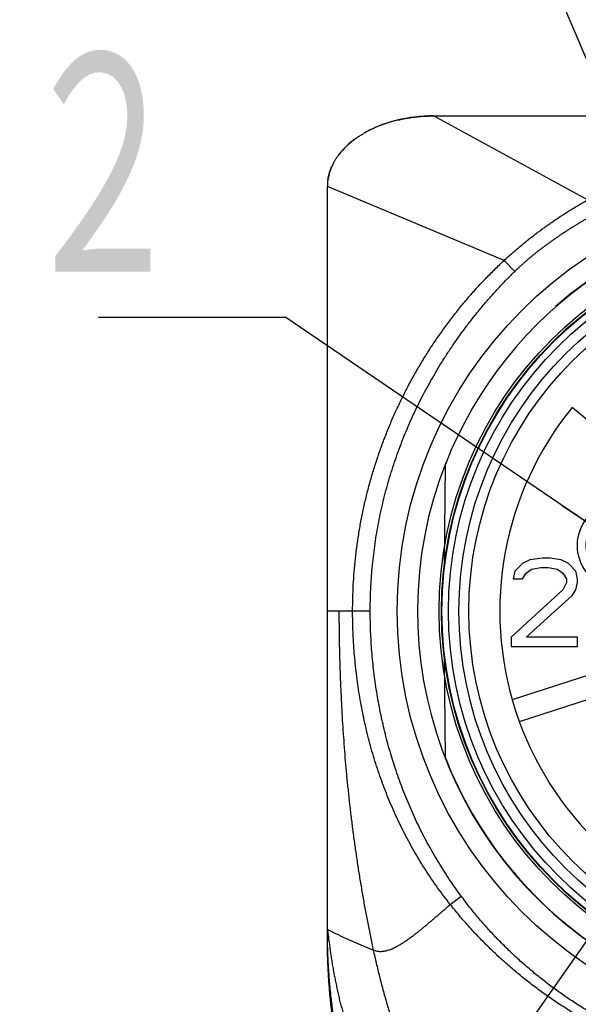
# Model space of a CAD drawing. Header units: millimetres. Extents: x 0 to 840, y 0 to 594.
# Tile 94 of 148: x 275 to 291, y 484 to 512. Entities that reach past the tile are written whole.
import ezdxf

# ---------------------------------------------------------------- set-up
doc = ezdxf.new("R2010")
doc.units = ezdxf.units.MM
doc.header["$LTSCALE"] = 0.36378
for name, color, linetype in [('NoLayerName_001', 7, 'Continuous'), ('NoLayerName_004', 7, 'Continuous'), ('NoLayerName_006', 7, 'Continuous'), ('NoLayerName_007', 7, 'Continuous')]:
    doc.layers.add(name, color=color, linetype=linetype)
doc.styles.get("Standard").update_dxf_attribs({"font": 'txt', "bigfont": 'extfont2'})
doc.dimstyles.get("Standard").update_dxf_attribs({"dimtxt": 2.5, "dimasz": 2.5, "dimexe": 1, "dimexo": 1, "dimtad": 1, "dimdec": 3, "dimzin": 0, "dimdsep": 46, "dimtxsty": 'Standard', "dimcen": 2.5, "dimadec": 3, "dimazin": 0, "dimtfac": 0.75, "dimtdec": 3, "dimtmove": 0, "dimatfit": 3, "dimfxl": 1, "dimarcsym": 0})

msp = doc.modelspace()

# ---------------------------------------------------------------- linework, layer by layer
at = {"layer": 'NoLayerName_001', "color": 8, "linetype": 'Continuous', "lineweight": 25}
for p, q in [((291.0175, 506.4275), (286.6596, 508.8018)), ((288.6573, 504.7177), (283.6595, 506.8018)), ((288.6573, 504.7177), (288.9602, 504.4074)), ((284.8708, 494.8018), (283.6595, 494.8018)), ((287.1328, 486.506), (287.4456, 486.7378)), ((283.6596, 485.5518), (283.6617, 485.5518))]:
    msp.add_line(p, q, dxfattribs=at)
at = {"layer": 'NoLayerName_001', "color": 7, "linetype": 'Continuous', "lineweight": 25}
for p, q in [((286.6596, 508.8018), (308.6596, 508.8018)), ((283.6596, 485.5518), (283.6596, 506.8018)), ((291.1199, 500.1133), (290.5765, 500.5546)), ((286.9716, 496.1676), (286.9958, 498.9494)), ((294.436, 494.0961), (288.8863, 492.2929)), ((286.9958, 490.6542), (286.9716, 493.4359)), ((289.0872, 491.6747), (294.6368, 493.4779)), ((283.6595, 485.8027), (283.6596, 485.8016)), ((283.6596, 485.8014), (283.6596, 485.8007))]:
    msp.add_line(p, q, dxfattribs=at)
msp.add_lwpolyline([(286.6596, 508.8018), (286.5316, 508.7999), (286.2543, 508.7833), (285.9849, 508.7504), (285.7239, 508.702), (285.6273, 508.6796)], dxfattribs=at)
for radius in [12.025, 10.8425, 10.28, 10]:
    msp.add_circle((297.6596, 494.8018), radius, dxfattribs=at)
for centre, radius, start, end in [((284.9922, 506.8013), 1.3327, 172.06315, 179.98173), ((297.6596, 494.8017), 11.442, 21.25332, 158.74668), ((297.6596, 494.8018), 9.125, 140.91667, 255.08333), ((297.6596, 494.8018), 11.442, 201.25332, 338.74668), ((301.4811, 485.8019), 17.8214, 180.00039, 180.80412), ((301.5166, 485.8023), 17.8569, 180.80384, 180.99951)]:
    msp.add_arc(centre, radius, start, end, dxfattribs=at)
for start_param, end_param in [(1.5707963, 1.9230209), (1.9753954, 2.2928945), (2.3931025, 2.6725907), (2.803619, 3.0487815)]:
    msp.add_ellipse((286.6596, 506.8018), major_axis=(3, 0), ratio=0.6666667, start_param=start_param, end_param=end_param, dxfattribs=at)
for points, knots in [([(285.6273, 508.6796), (285.6099, 508.6752), (285.5751, 508.6667), (285.5232, 508.6528), (285.4718, 508.6384), (285.4207, 508.6234), (285.3701, 508.6077), (285.3199, 508.5913), (285.2702, 508.5744), (285.221, 508.5568), (285.1722, 508.5387), (285.124, 508.5199), (285.0763, 508.5005), (285.0292, 508.4806), (284.9826, 508.4601), (284.9366, 508.439), (284.8911, 508.4173), (284.8463, 508.3951), (284.8021, 508.3723), (284.7586, 508.349), (284.7157, 508.3252), (284.6875, 508.3088), (284.6735, 508.3006)], [0, 0, 0, 0, 0.053873, 0.1075414, 0.1609963, 0.2142296, 0.2672339, 0.3200016, 0.3725255, 0.4247982, 0.4768125, 0.5285613, 0.5800376, 0.6312345, 0.6821453, 0.7327635, 0.7830828, 0.833097, 0.8828004, 0.9321873, 0.9812524, 1.0299907, 1.0299907, 1.0299907, 1.0299907]), ([(285.6273, 508.6796), (285.6494, 508.6848), (285.6936, 508.6955), (285.7604, 508.7099), (285.8276, 508.7234), (285.8954, 508.7359), (285.9635, 508.7473), (286.032, 508.7576), (286.1009, 508.7668), (286.1701, 508.775), (286.2395, 508.7821), (286.3091, 508.7882), (286.379, 508.7931), (286.449, 508.797), (286.5191, 508.7997), (286.5893, 508.8015), (286.6361, 508.8016), (286.6596, 508.8018)], [0, 0, 0, 0, 0.068046, 0.1363813, 0.2049865, 0.2738419, 0.3429272, 0.4122222, 0.4817061, 0.5513584, 0.6211581, 0.6910843, 0.7611161, 0.8312324, 0.9014126, 0.9716357, 1.0418813, 1.0418813, 1.0418813, 1.0418813]), ([(283.986, 507.709), (283.993, 507.7179), (284.0068, 507.7359), (284.0282, 507.7623), (284.0502, 507.7886), (284.0728, 507.8147), (284.096, 507.8406), (284.1198, 507.8662), (284.1441, 507.8915), (284.169, 507.9167), (284.1945, 507.9416), (284.2205, 507.9662), (284.2471, 507.9905), (284.2742, 508.0146), (284.3018, 508.0384), (284.33, 508.062), (284.3587, 508.0852), (284.3879, 508.1082), (284.4177, 508.1308), (284.4479, 508.1532), (284.4787, 508.1753), (284.51, 508.197), (284.5417, 508.2184), (284.5739, 508.2395), (284.6067, 508.2603), (284.6398, 508.2807), (284.6622, 508.294), (284.6735, 508.3007)], [0, 0, 0, 0, 0.03387332, 0.06795481, 0.10224696, 0.13675206, 0.17147216, 0.2064091, 0.2415645, 0.27693982, 0.31253632, 0.34835509, 0.38439706, 0.420663, 0.45715355, 0.49386919, 0.53081031, 0.56797714, 0.60536984, 0.64298843, 0.68083287, 0.71890301, 0.75719863, 0.79571912, 0.83446288, 0.87342795, 0.9126122, 0.9126122, 0.9126122, 0.9126122]), ([(283.6724, 506.9853), (283.6743, 506.9979), (283.6779, 507.0231), (283.6849, 507.0607), (283.6928, 507.0982), (283.7017, 507.1357), (283.7118, 507.173), (283.7229, 507.2101), (283.735, 507.2472), (283.7481, 507.284), (283.7624, 507.3207), (283.7776, 507.3572), (283.7939, 507.3935), (283.8112, 507.4296), (283.8295, 507.4655), (283.8489, 507.5011), (283.8692, 507.5365), (283.8906, 507.5716), (283.913, 507.6064), (283.9364, 507.641), (283.9606, 507.6752), (283.9776, 507.6976), (283.9861, 507.7089)], [0, 0, 0, 0, 0.03813013, 0.07635925, 0.11470299, 0.15317664, 0.19179507, 0.23057281, 0.26952403, 0.30866251, 0.34800171, 0.38755473, 0.42733432, 0.46735293, 0.50762269, 0.54815541, 0.58896263, 0.63005558, 0.67144472, 0.7131385, 0.75514441, 0.79746921, 0.79746921, 0.79746921, 0.79746921]), ([(283.6596, 485.8007), (283.6598, 485.7965), (283.6602, 485.7879), (283.6618, 485.775), (283.664, 485.758), (283.6676, 485.7324), (283.6717, 485.7026), (283.6758, 485.6728), (283.6882, 485.579), (283.6993, 485.4938), (283.7094, 485.417)], [0, 0, 0, 0, 0.0128933, 0.02579934, 0.03871442, 0.0645232, 0.10320545, 0.12899633, 0.15479302, 0.38698103, 0.38698103, 0.38698103, 0.38698103]), ([(283.8867, 482.7755), (283.8794, 482.8184), (283.8645, 482.9046), (283.844, 483.0348), (283.8243, 483.1665), (283.8057, 483.2995), (283.7882, 483.4339), (283.7718, 483.5695), (283.7564, 483.7063), (283.7422, 483.8441), (283.7291, 483.9829), (283.7171, 484.1227), (283.7062, 484.2632), (283.6965, 484.4045), (283.6878, 484.5465), (283.6803, 484.689), (283.674, 484.8321), (283.6688, 484.9755), (283.6647, 485.1193), (283.6618, 485.2633), (283.6599, 485.4075), (283.6598, 485.5037), (283.6596, 485.5518)], [0, 0, 0, 0, 0.1305214, 0.2623866, 0.3955362, 0.5299108, 0.6654467, 0.8020734, 0.9397196, 1.0783133, 1.2177825, 1.3580549, 1.4990579, 1.6407186, 1.7829642, 1.9257217, 2.0689179, 2.2124797, 2.3563338, 2.5004071, 2.6446264, 2.7889187, 2.7889187, 2.7889187, 2.7889187]), ([(283.954, 482.6692), (283.9455, 482.7121), (283.928, 482.7983), (283.9037, 482.9288), (283.8803, 483.061), (283.8581, 483.1949), (283.8369, 483.3305), (283.817, 483.4675), (283.7981, 483.6061), (283.7805, 483.746), (283.764, 483.8873), (283.7487, 484.0297), (283.7346, 484.1732), (283.7217, 484.3178), (283.71, 484.4632), (283.6994, 484.6095), (283.6901, 484.7565), (283.682, 484.9042), (283.6752, 485.0524), (283.6696, 485.2011), (283.665, 485.3502), (283.6632, 485.4497), (283.6622, 485.4995)], [0, 0, 0, 0, 0.1311068, 0.2638354, 0.3981208, 0.5338974, 0.6710995, 0.809661, 0.9495146, 1.0905857, 1.2327949, 1.3760621, 1.5203073, 1.6654497, 1.8114086, 1.9581029, 2.1054512, 2.2533721, 2.401784, 2.5506055, 2.6997548, 2.8491502, 2.8491502, 2.8491502, 2.8491502]), ([(283.9535, 482.6716), (283.945, 482.7143), (283.9277, 482.8002), (283.9035, 482.9302), (283.8802, 483.0619), (283.858, 483.1953), (283.837, 483.3303), (283.8171, 483.4669), (283.7983, 483.6049), (283.7807, 483.7443), (283.7643, 483.885), (283.749, 484.0268), (283.7349, 484.1698), (283.722, 484.3138), (283.7103, 484.4586), (283.6998, 484.6044), (283.6905, 484.7508), (283.6824, 484.8979), (283.6755, 485.0455), (283.6698, 485.1936), (283.6653, 485.3421), (283.6634, 485.4412), (283.6623, 485.4908)], [0, 0, 0, 0, 0.1306343, 0.2628772, 0.3966644, 0.531931, 0.6686121, 0.8066423, 0.9459552, 1.0864769, 1.228129, 1.3708325, 1.514508, 1.659076, 1.8044563, 1.950569, 2.0973335, 2.2446695, 2.3924963, 2.5407332, 2.6892996, 2.8381146, 2.8381146, 2.8381146, 2.8381146]), ([(283.7094, 485.417), (283.7127, 485.3918), (283.7194, 485.3412), (283.7298, 485.2654), (283.7403, 485.1897), (283.7512, 485.114), (283.7625, 485.0384), (283.7741, 484.9628), (283.7862, 484.8873), (283.7986, 484.8118), (283.8115, 484.7364), (283.8247, 484.6611), (283.8384, 484.5859), (283.8524, 484.5107), (283.8668, 484.4356), (283.8816, 484.3606), (283.8968, 484.2856), (283.9124, 484.2107), (283.9284, 484.1359), (283.9448, 484.0612), (283.9616, 483.9866), (283.9789, 483.9121), (283.9966, 483.8377), (284.0148, 483.7635), (284.0336, 483.6893), (284.0529, 483.6153), (284.0728, 483.5415), (284.0932, 483.4678), (284.1142, 483.3942), (284.1359, 483.3209), (284.1582, 483.2477), (284.1811, 483.1747), (284.2048, 483.102), (284.2291, 483.0295), (284.2542, 482.9572), (284.28, 482.8852), (284.3067, 482.8135), (284.3341, 482.7421), (284.3625, 482.6711), (284.3917, 482.6004), (284.412, 482.5536), (284.4221, 482.5302)], [0, 0, 0, 0, 0.0764724, 0.1529452, 0.2294178, 0.3058903, 0.3823634, 0.4588373, 0.5353117, 0.6117864, 0.688261, 0.7647354, 0.8412094, 0.9176835, 0.994158, 1.0706331, 1.1471091, 1.2235862, 1.3000642, 1.3765423, 1.4530198, 1.5294966, 1.605973, 1.6824498, 1.758928, 1.835408, 1.9118889, 1.9883703, 2.0648522, 2.1413352, 2.2178203, 2.2943092, 2.3708017, 2.447295, 2.5237871, 2.600277, 2.6767649, 2.7532524, 2.8297422, 2.906236, 2.982732, 2.982732, 2.982732, 2.982732])]:
    msp.add_open_spline(points, degree=3, knots=knots, dxfattribs=at)
at = {"layer": 'NoLayerName_001', "color": 8, "linetype": 'Continuous', "lineweight": 25}
for points, knots in [([(288.6573, 504.7177), (288.686, 504.7441), (288.7431, 504.797), (288.83, 504.8751), (288.9177, 504.9524), (289.0061, 505.0287), (289.0954, 505.1042), (289.1854, 505.1788), (289.2761, 505.2525), (289.3676, 505.3253), (289.4597, 505.3973), (289.5525, 505.4683), (289.646, 505.5385), (289.7401, 505.6078), (289.8349, 505.6762), (289.9302, 505.7437), (290.0261, 505.8104), (290.1226, 505.8762), (290.2197, 505.9411), (290.3174, 506.0051), (290.4157, 506.0683), (290.5145, 506.1305), (290.614, 506.1919), (290.7139, 506.2523), (290.8145, 506.3117), (290.9156, 506.3703), (290.9835, 506.4083), (291.0175, 506.4275)], [0, 0, 0, 0, 0.1168078, 0.2336356, 0.3504819, 0.467345, 0.5842222, 0.7011107, 0.8180073, 0.9349081, 1.0518089, 1.1687051, 1.2855918, 1.4024634, 1.5193146, 1.636145, 1.7529601, 1.8697653, 1.9865662, 2.1033682, 2.2201767, 2.3369936, 2.4538149, 2.5706362, 2.6874539, 2.8042651, 2.9210675, 2.9210675, 2.9210675, 2.9210675]), ([(288.9602, 504.4074), (288.9825, 504.429), (289.0271, 504.4724), (289.0951, 504.5361), (289.1638, 504.5992), (289.2333, 504.6614), (289.3035, 504.7228), (289.3745, 504.7833), (289.4461, 504.8431), (289.5184, 504.902), (289.5913, 504.9601), (289.6648, 505.0175), (289.7389, 505.0741), (289.8135, 505.13), (289.8886, 505.1853), (289.9642, 505.2399), (290.0403, 505.2939), (290.1167, 505.3473), (290.1935, 505.4001), (290.2708, 505.4523), (290.3484, 505.5039), (290.4265, 505.5549), (290.5049, 505.6053), (290.5838, 505.6551), (290.663, 505.7042), (290.7427, 505.7527), (290.8227, 505.8005), (290.9032, 505.8477), (290.984, 505.8941), (291.0653, 505.9398), (291.147, 505.9848), (291.2018, 506.014), (291.2292, 506.0288)], [0, 0, 0, 0, 0.0932326, 0.1864775, 0.2797328, 0.372996, 0.466264, 0.5595329, 0.6527981, 0.7460549, 0.8393031, 0.9325472, 1.0257902, 1.119034, 1.2122792, 1.3055251, 1.3987701, 1.492012, 1.5852512, 1.6784887, 1.7717255, 1.8649629, 1.9582022, 2.0514448, 2.1446922, 2.2379433, 2.3311951, 2.424445, 2.5176911, 2.6109319, 2.7041669, 2.7973959, 2.7973959, 2.7973959, 2.7973959]), ([(284.3724, 494.8018), (284.3741, 494.925), (284.375, 495.1717), (284.3908, 495.5415), (284.4153, 495.911), (284.4501, 496.2798), (284.4947, 496.6476), (284.5494, 497.0142), (284.614, 497.3791), (284.6886, 497.742), (284.7731, 498.1027), (284.8675, 498.4609), (284.9717, 498.8164), (285.0855, 499.1689), (285.2088, 499.5181), (285.3416, 499.8638), (285.4837, 500.2057), (285.6351, 500.5436), (285.7955, 500.8773), (285.965, 501.2066), (286.1434, 501.5311), (286.3305, 501.8507), (286.5263, 502.1652), (286.7306, 502.4744), (286.9433, 502.7779), (287.1642, 503.0756), (287.3933, 503.367), (287.6304, 503.6519), (287.8753, 503.93), (288.1282, 504.2005), (288.3877, 504.4644), (288.5681, 504.6327), (288.6573, 504.7177)], [0, 0, 0, 0, 0.3698407, 0.7399306, 1.1102128, 1.4806324, 1.8511375, 2.2216799, 2.5922161, 2.9627088, 3.3331471, 3.7035406, 4.0738972, 4.4442224, 4.81452, 5.1847924, 5.5550419, 5.9252734, 6.2955036, 6.6657508, 7.0360329, 7.4063677, 7.7767731, 8.1472682, 8.5178712, 8.8885513, 9.2592314, 9.6298404, 10.000317, 10.3706105, 10.7406819, 11.1105051, 11.1105051, 11.1105051, 11.1105051]), ([(284.8708, 494.8018), (284.872, 494.9038), (284.8726, 495.1079), (284.8838, 495.414), (284.9012, 495.7199), (284.9258, 496.0254), (284.9574, 496.3304), (284.996, 496.6345), (285.0417, 496.9378), (285.0944, 497.2399), (285.1542, 497.5406), (285.2211, 497.8398), (285.295, 498.1373), (285.3757, 498.4329), (285.4634, 498.7266), (285.5578, 499.0182), (285.659, 499.3075), (285.7669, 499.5943), (285.8814, 499.8787), (286.0024, 500.1603), (286.1299, 500.439), (286.2638, 500.7148), (286.4039, 500.9874), (286.5501, 501.2569), (286.7023, 501.5229), (286.8604, 501.7854), (287.0242, 502.0443), (287.1937, 502.2994), (287.3688, 502.5506), (287.5493, 502.7978), (287.7353, 503.041), (287.9265, 503.2799), (288.1229, 503.5147), (288.3245, 503.7451), (288.5313, 503.9708), (288.7424, 504.1924), (288.888, 504.3354), (288.9602, 504.4074)], [0, 0, 0, 0, 0.3060527, 0.612291, 0.9186781, 1.2251782, 1.5317567, 1.8383809, 2.1450201, 2.451646, 2.7582332, 3.0647707, 3.3712698, 3.6777422, 3.9841983, 4.2906467, 4.597095, 4.90355, 5.2100175, 5.516503, 5.8230067, 6.1295215, 6.4360373, 6.7425406, 7.0490156, 7.3554439, 7.6618053, 7.9680775, 8.2742421, 8.5803206, 8.8863546, 9.192385, 9.4984511, 9.8045576, 10.1106645, 10.4167327, 10.7227273, 10.7227273, 10.7227273, 10.7227273]), ([(283.9857, 494.8018), (283.9864, 494.6731), (283.987, 494.4158), (283.992, 494.0299), (283.9995, 493.644), (284.0098, 493.2582), (284.023, 492.8725), (284.0391, 492.4869), (284.0581, 492.1014), (284.0801, 491.7161), (284.1051, 491.331), (284.1332, 490.9461), (284.1644, 490.5614), (284.1988, 490.1769), (284.2365, 489.7927), (284.2774, 489.4088), (284.3217, 489.0252), (284.3694, 488.642), (284.4204, 488.2592), (284.4749, 487.8768), (284.5329, 487.495), (284.5943, 487.1138), (284.6593, 486.7332), (284.7278, 486.3532), (284.8, 485.9739), (284.8753, 485.5954), (284.9292, 485.3438), (284.9556, 485.2179)], [0, 0, 0, 0, 0.3859242, 0.7718684, 1.1578241, 1.5437838, 1.9297407, 2.315689, 2.7016237, 3.0875471, 3.4734686, 3.8593992, 4.2453511, 4.6313381, 5.0173752, 5.4034701, 5.7896101, 6.1757803, 6.5619666, 6.9481563, 7.3343373, 7.7204988, 8.1066311, 8.4927255, 8.8787746, 9.2647719, 9.6507123, 9.6507123, 9.6507123, 9.6507123]), ([(287.1328, 486.506), (287.0724, 486.5843), (286.9502, 486.74), (286.7751, 486.9798), (286.6051, 487.2234), (286.4412, 487.4711), (286.2831, 487.7228), (286.1312, 487.9782), (285.9855, 488.2371), (285.846, 488.4995), (285.713, 488.7652), (285.5864, 489.0339), (285.4661, 489.3055), (285.3523, 489.5799), (285.2448, 489.8567), (285.1437, 490.136), (285.0491, 490.4175), (284.9608, 490.701), (284.8789, 490.9864), (284.8033, 491.2735), (284.7339, 491.5623), (284.6707, 491.8524), (284.6137, 492.1439), (284.5627, 492.4365), (284.5178, 492.7302), (284.4789, 493.0247), (284.446, 493.3199), (284.4192, 493.6156), (284.3982, 493.9119), (284.3835, 494.2084), (284.3739, 494.505), (284.3734, 494.7029), (284.3724, 494.8018)], [0, 0, 0, 0, 0.2967139, 0.5935866, 0.8905836, 1.1876703, 1.4848122, 1.7819754, 2.079127, 2.3762367, 2.673299, 2.970329, 3.2673376, 3.5643308, 3.8613099, 4.158272, 4.4552103, 4.7521207, 5.0490208, 5.3459288, 5.6428569, 5.9398118, 6.2367948, 6.533802, 6.8308249, 7.1278508, 7.4248647, 7.7218502, 8.0187897, 8.3156643, 8.6124543, 8.9091393, 8.9091393, 8.9091393, 8.9091393]), ([(287.4456, 486.7378), (287.3896, 486.8153), (287.2762, 486.9693), (287.1141, 487.206), (286.9567, 487.446), (286.805, 487.6897), (286.6588, 487.9369), (286.5183, 488.1873), (286.3833, 488.4407), (286.2541, 488.6972), (286.1307, 488.9564), (286.0131, 489.2182), (285.9012, 489.4825), (285.7951, 489.7492), (285.6948, 490.018), (285.6003, 490.289), (285.5116, 490.5619), (285.4287, 490.8366), (285.3516, 491.113), (285.2802, 491.3909), (285.2147, 491.6703), (285.1548, 491.951), (285.1007, 492.2328), (285.0523, 492.5157), (285.0096, 492.7996), (284.9726, 493.0842), (284.9412, 493.3696), (284.9155, 493.6554), (284.8955, 493.9417), (284.8814, 494.2283), (284.8723, 494.515), (284.8718, 494.7062), (284.8708, 494.8018)], [0, 0, 0, 0, 0.2867412, 0.5736138, 0.8605961, 1.1476631, 1.4347868, 1.7219367, 2.00908, 2.2961832, 2.5832364, 2.8702526, 3.1572425, 3.4442136, 3.7311703, 4.0181143, 4.3050447, 4.5919616, 4.878876, 5.165799, 5.4527385, 5.7396999, 6.0266853, 6.3136947, 6.6007253, 6.8877665, 7.1748014, 7.4618119, 7.7487797, 8.035686, 8.3225119, 8.6092386, 8.6092386, 8.6092386, 8.6092386]), ([(297.5127, 481.6869), (297.3832, 481.689), (297.124, 481.6901), (296.7355, 481.7098), (296.3475, 481.74), (295.9604, 481.7827), (295.5747, 481.8374), (295.1908, 481.9039), (294.8091, 481.9823), (294.4301, 482.0724), (294.0542, 482.1741), (293.6816, 482.2874), (293.3128, 482.4121), (292.948, 482.5479), (292.5876, 482.6949), (292.2319, 482.8529), (291.8812, 483.0217), (291.5358, 483.2012), (291.1961, 483.3912), (290.8624, 483.5917), (290.5351, 483.8023), (290.2143, 484.023), (289.9006, 484.2536), (289.5941, 484.494), (289.2952, 484.7439), (289.0043, 485.0031), (288.7217, 485.2713), (288.4476, 485.5483), (288.1825, 485.8335), (287.9269, 486.1271), (287.6796, 486.4274), (287.5244, 486.635), (287.4456, 486.7378)], [0, 0, 0, 0, 0.388576, 0.7774852, 1.166668, 1.5560591, 1.9455888, 2.3351845, 2.7247726, 3.1142813, 3.5036865, 3.8930076, 4.2822633, 4.6714694, 5.0606407, 5.4497912, 5.8389357, 6.2280884, 6.6172572, 7.0064493, 7.395674, 7.7849435, 8.1742742, 8.5636872, 8.9532078, 9.3428154, 9.7324375, 10.1219979, 10.5114209, 10.9006329, 11.2895635, 11.6781477, 11.6781477, 11.6781477, 11.6781477]), ([(286.7376, 486.1621), (286.764, 486.1849), (286.8301, 486.242), (286.9618, 486.3567), (287.067, 486.4486), (287.1328, 486.506)], [0, 0, 0, 0, 0.10477005, 0.26192338, 0.52384475, 0.52384475, 0.52384475, 0.52384475]), ([(297.5127, 481.4331), (297.3804, 481.4375), (297.1156, 481.4436), (296.7189, 481.4694), (296.3228, 481.5052), (295.9278, 481.5527), (295.5342, 481.6114), (295.1423, 481.6814), (294.7527, 481.7626), (294.3655, 481.8551), (293.9813, 481.9588), (293.6004, 482.0736), (293.2229, 482.1993), (292.8493, 482.3359), (292.4799, 482.4833), (292.1149, 482.6414), (291.7547, 482.81), (291.3996, 482.9891), (291.0499, 483.1785), (290.7058, 483.378), (290.3677, 483.5876), (290.0359, 483.807), (289.7106, 484.0362), (289.3921, 484.2749), (289.0807, 484.523), (288.7768, 484.7803), (288.4808, 485.0466), (288.1929, 485.3217), (287.9136, 485.6052), (287.6436, 485.8973), (287.3817, 486.1963), (287.2165, 486.4035), (287.1328, 486.506)], [0, 0, 0, 0, 0.3971418, 0.7945789, 1.1922499, 1.5900934, 1.9880489, 2.3860585, 2.7840673, 3.182026, 3.5799158, 3.9777444, 4.3755196, 4.7732489, 5.1709406, 5.5686042, 5.9662513, 6.3638963, 6.7615531, 7.1592357, 7.556959, 7.9547396, 8.3525966, 8.7505527, 9.148632, 9.5468037, 9.9449814, 10.3430822, 10.7410308, 11.1387613, 11.5362183, 11.9333586, 11.9333586, 11.9333586, 11.9333586]), ([(284.9556, 485.2179), (284.9722, 485.2122), (285.0049, 485.1996), (285.0564, 485.188), (285.1086, 485.1806), (285.1612, 485.1782), (285.2138, 485.1804), (285.2661, 485.1869), (285.3177, 485.197), (285.3685, 485.2104), (285.4185, 485.2266), (285.4675, 485.2452), (285.5157, 485.266), (285.5631, 485.2885), (285.6099, 485.3124), (285.6559, 485.3375), (285.7014, 485.3636), (285.7462, 485.3907), (285.7906, 485.4186), (285.8345, 485.4472), (285.878, 485.4764), (285.9211, 485.5062), (285.9639, 485.5364), (286.0064, 485.5671), (286.0485, 485.5982), (286.0904, 485.6297), (286.1321, 485.6615), (286.1735, 485.6936), (286.2147, 485.7259), (286.2557, 485.7585), (286.2966, 485.7913), (286.3372, 485.8243), (286.3778, 485.8575), (286.4182, 485.8909), (286.4584, 485.9244), (286.4986, 485.958), (286.5386, 485.9918), (286.5786, 486.0257), (286.6184, 486.0596), (286.6715, 486.1051), (286.7112, 486.1393), (286.7376, 486.1621)], [0, 0, 0, 0, 0.0524696, 0.105114, 0.157826, 0.2104626, 0.2630136, 0.31558, 0.3681697, 0.4207041, 0.4731593, 0.5256114, 0.5780934, 0.6305928, 0.6830629, 0.735491, 0.7878988, 0.8403008, 0.8927032, 0.9451052, 0.9975016, 1.0498938, 1.1022857, 1.1546792, 1.2070745, 1.2594707, 1.3118653, 1.3642563, 1.4166447, 1.469032, 1.5214188, 1.5738056, 1.6261925, 1.6785791, 1.7309651, 1.7833503, 1.8357353, 1.8881202, 1.9405053, 1.9928905, 2.0976613, 2.0976613, 2.0976613, 2.0976613]), ([(283.6596, 485.8017), (283.6738, 485.7948), (283.7022, 485.7811), (283.7587, 485.7528), (283.8152, 485.7245), (283.8718, 485.6962), (283.9142, 485.6752), (283.9568, 485.6542), (283.9994, 485.6335), (284.0421, 485.613), (284.085, 485.5927), (284.1279, 485.5726), (284.1709, 485.5526), (284.214, 485.5328), (284.2571, 485.5133), (284.3004, 485.4938), (284.3437, 485.4746), (284.3871, 485.4554), (284.4305, 485.4364), (284.474, 485.4176), (284.5175, 485.3989), (284.5612, 485.3803), (284.6048, 485.3618), (284.6485, 485.3435), (284.6923, 485.3252), (284.7361, 485.3071), (284.7799, 485.2891), (284.8238, 485.2711), (284.8677, 485.2533), (284.9116, 485.2355), (284.941, 485.2237), (284.9556, 485.2179)], [0, 0, 0, 0, 0.0474, 0.0948028, 0.1896084, 0.2370097, 0.2844099, 0.3318093, 0.3792088, 0.4266092, 0.4740106, 0.5214131, 0.5688168, 0.6162215, 0.6636269, 0.7110328, 0.7584386, 0.8058439, 0.8532483, 0.9006522, 0.9480556, 0.9954588, 1.042862, 1.090265, 1.1376681, 1.1850711, 1.2324741, 1.2798768, 1.3272792, 1.3746812, 1.4220824, 1.4220824, 1.4220824, 1.4220824]), ([(284.9556, 485.2179), (284.9694, 485.1551), (284.9966, 485.0294), (285.0398, 484.8415), (285.0844, 484.6539), (285.1307, 484.4667), (285.1788, 484.2799), (285.2286, 484.0936), (285.2803, 483.9078), (285.3338, 483.7225), (285.3892, 483.5378), (285.4466, 483.3537), (285.5059, 483.1702), (285.5674, 482.9874), (285.6309, 482.8053), (285.6965, 482.6239), (285.7644, 482.4434), (285.8346, 482.2637), (285.907, 482.085), (285.9819, 481.9072), (286.0594, 481.7305), (286.1394, 481.555), (286.2221, 481.3808), (286.3077, 481.2079), (286.396, 481.0364), (286.4874, 480.8665), (286.5818, 480.6982), (286.6794, 480.5318), (286.7802, 480.3673), (286.8844, 480.2048), (286.992, 480.0446), (287.1031, 479.8868), (287.2178, 479.7316), (287.3363, 479.5792), (287.4586, 479.4299), (287.585, 479.2839), (287.7154, 479.1416), (287.8501, 479.0031), (287.9892, 478.869), (288.1321, 478.7388), (288.2317, 478.657), (288.2809, 478.6155)], [0, 0, 0, 0, 0.1928086, 0.3856342, 0.5784713, 0.7713157, 0.9641643, 1.1570153, 1.3498682, 1.5427238, 1.7355823, 1.9284402, 2.121295, 2.3141466, 2.5069968, 2.6998495, 2.8927112, 3.085589, 3.2784779, 3.4713679, 3.6642531, 3.8571329, 4.0500116, 4.2428991, 4.4358097, 4.6287406, 4.8216761, 5.0146079, 5.207536, 5.4004692, 5.5934255, 5.7864261, 5.979452, 6.1724756, 6.3654872, 6.5584968, 6.7515351, 6.9446541, 7.1378679, 7.3311078, 7.5243278, 7.5243278, 7.5243278, 7.5243278])]:
    msp.add_open_spline(points, degree=3, knots=knots, dxfattribs=at)
at = {"layer": 'NoLayerName_004', "color": 7, "linetype": 'Continuous', "lineweight": 25}
for p, q in [((289.1721, 496.1422), (288.9638, 495.9294)), ((289.3805, 496.2486), (289.1721, 496.1422)), ((289.745, 496.3018), (289.3805, 496.2486)), ((289.9534, 496.3018), (289.745, 496.3018)), ((290.2659, 496.2486), (289.9534, 496.3018)), ((290.4742, 496.1422), (290.2659, 496.2486)), ((290.6825, 495.9294), (290.4742, 496.1422)), ((288.9638, 495.9294), (288.9117, 495.7167)), ((289.1721, 495.7167), (289.2763, 495.8762)), ((289.2763, 495.8762), (289.4325, 495.9826)), ((289.4325, 495.9826), (289.693, 496.0358)), ((289.693, 496.0358), (289.9013, 496.0358)), ((289.9013, 496.0358), (290.1617, 495.9826)), ((290.1617, 495.9826), (290.318, 495.8762)), ((290.318, 495.8762), (290.4221, 495.7167)), ((290.7346, 495.7167), (290.6825, 495.9294)), ((288.9117, 495.7167), (289.1721, 495.7167)), ((290.4221, 495.6103), (290.318, 495.3975)), ((290.4221, 495.7167), (290.4221, 495.6103)), ((290.6825, 495.3975), (290.7346, 495.6103)), ((290.7346, 495.6103), (290.7346, 495.7167)), ((290.318, 495.3975), (288.8596, 494.0677)), ((290.5784, 495.2379), (290.6825, 495.3975)), ((289.2763, 494.0677), (290.5784, 495.2379)), ((288.8596, 494.0677), (288.8596, 493.8018)), ((290.7346, 494.0677), (289.2763, 494.0677)), ((290.7346, 493.8018), (290.7346, 494.0677)), ((288.8596, 493.8018), (290.7346, 493.8018))]:
    msp.add_line(p, q, dxfattribs=at)
at = {"layer": 'NoLayerName_006', "color": 7, "linetype": 'Continuous', "lineweight": 25}
msp.add_circle((291.9533, 496.6559), 1.225, dxfattribs=at)
at = {"layer": 'NoLayerName_007', "color": 7, "linetype": 'Continuous', "lineweight": 25}
for radius in [10.775, 10.76, 10.578]:
    msp.add_circle((297.6596, 494.8018), radius, dxfattribs=at)
msp.add_arc((297.6596, 494.8018), 11.45, 158.51863, 131.22778, dxfattribs=at)

# ---------------------------------------------------------------- texts
at = {"layer": 'NoLayerName_001', "color": 3, "linetype": 'Continuous', "lineweight": 13, "insert": (279.8545, 503.7249), "char_height": 7, "attachment_point": 9, "line_spacing_factor": 0.771429}
msp.add_mtext('\\A1;\\W0.6667;２', dxfattribs=at)

# ---------------------------------------------------------------- leaders
at = {"layer": 'NoLayerName_001', "color": 3, "linetype": 'Continuous', "lineweight": 13, "annotation_type": 0, "has_hookline": 1, "hookline_direction": 1, "text_width": 2.6668}
for points in [[(297.6596, 494.8018), (289.1171, 514.7739), (287.1171, 514.7739)], [(291.9533, 496.6559), (282.4795, 503.0999), (280.4795, 503.0999)], [(294.1329, 489.9477), (283.3552, 474.6443), (281.3552, 474.6443)]]:
    msp.add_leader(points, dimstyle='Standard', override={"dimtxt": 7, "dimasz": 2, "dimldrblk": 'DOT'}, dxfattribs=at)

doc.saveas('drawing.dxf')
